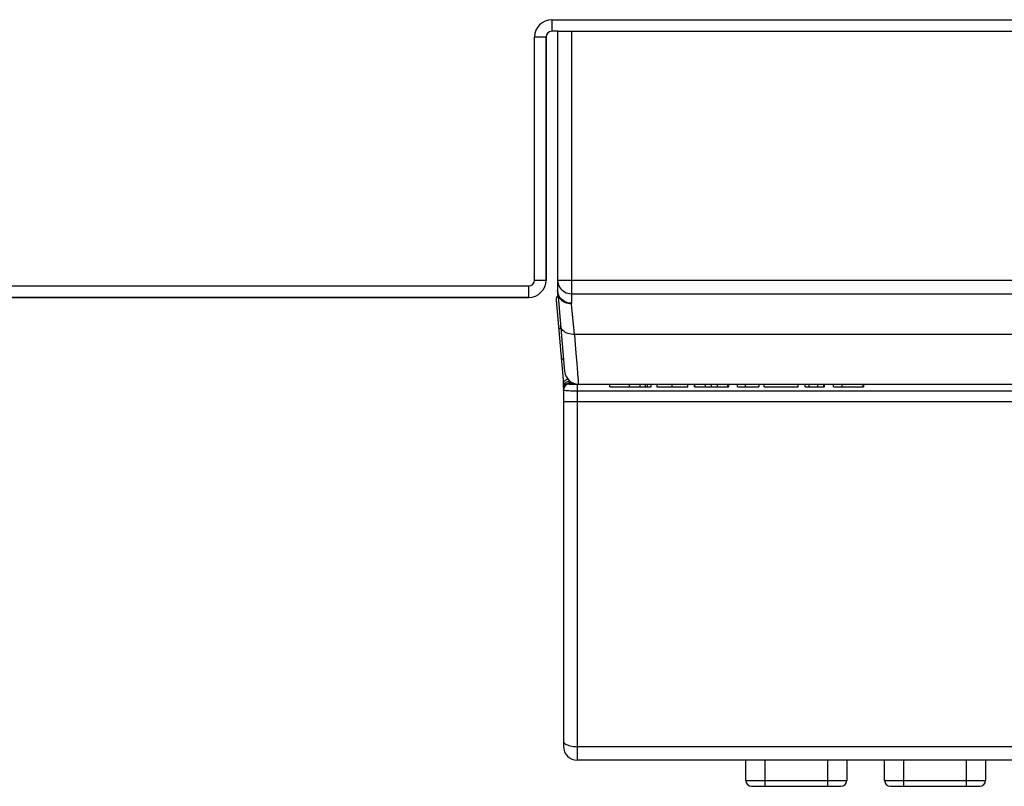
# Model space of a CAD drawing. Header units: millimetres. Extents: x 0 to 1574, y -402 to 1216.
# Tile 3 of 89: x 593 to 678, y -397 to -330. Entities that reach past the tile are written whole.
import ezdxf

# ---------------------------------------------------------------- set-up
doc = ezdxf.new("R2010")
doc.units = ezdxf.units.MM
doc.header["$LTSCALE"] = 65.395
for name, color, linetype in [('BUUTTON_00_3_AM_0', 7, 'CONTINUOUS'), ('LOGO_REXROTH_3_AM_0', 7, 'CONTINUOUS'), ('MANIFOLD_SOLID_BREP_372190_AM_0', 7, 'CONTINUOUS'), ('MANIFOLD_SOLID_BREP_372810_AM_0', 7, 'CONTINUOUS'), ('OPTIONCARDS_08_00_3_AM_0', 7, 'CONTINUOUS'), ('PL_OPTIONCARD_BTM_00_3_AM_0', 7, 'CONTINUOUS'), ('PL_VFC5610_IOCAE_CONVER_3_AM_0', 7, 'CONTINUOUS'), ('X610_37_IO_BASE-20150120_3_AM_0', 7, 'CONTINUOUS')]:
    doc.layers.add(name, color=color, linetype=linetype)

msp = doc.modelspace()

# ---------------------------------------------------------------- linework, layer by layer
at = {"layer": 'BUUTTON_00_3_AM_0', "color": 7}
for p, q in [((655.579, -396.123), (655.579, -394.369)), ((657.215, -394.369), (657.215, -396.623)), ((662.67, -396.623), (662.67, -394.369)), ((664.306, -394.369), (664.306, -396.123)), ((667.579, -396.123), (667.579, -394.369)), ((669.215, -394.369), (669.215, -396.623)), ((674.67, -396.623), (674.67, -394.369)), ((676.306, -394.369), (676.306, -396.123)), ((655.579, -396.123), (664.306, -396.123)), ((656.079, -396.623), (663.806, -396.623)), ((667.579, -396.123), (676.306, -396.123)), ((668.079, -396.623), (675.806, -396.623))]:
    msp.add_line(p, q, dxfattribs=at)
for centre, start, end in [((656.079, -396.123), 180, 270), ((663.806, -396.123), 270, 360), ((668.079, -396.123), 180, 270), ((675.806, -396.123), 270, 360)]:
    msp.add_arc(centre, 0.5, start, end, dxfattribs=at)
at = {"layer": 'LOGO_REXROTH_3_AM_0', "color": 7}
for p, q in [((643.832, -362.106), (643.832, -361.869)), ((643.832, -362.106), (647.388, -362.106)), ((645.513, -362.106), (645.513, -361.869)), ((646.434, -362.106), (646.434, -361.869)), ((646.894, -362.106), (646.894, -361.869)), ((647.066, -362.106), (647.066, -361.869)), ((647.388, -362.106), (647.388, -361.869)), ((647.898, -362.106), (650.577, -362.106)), ((647.899, -361.869), (647.899, -362.106)), ((649.213, -362.106), (649.213, -361.869)), ((650.577, -362.106), (650.577, -361.869)), ((651.136, -362.106), (651.136, -361.869)), ((651.136, -362.106), (654.125, -362.106)), ((651.179, -362.106), (651.179, -361.869)), ((652.105, -362.106), (652.105, -361.869)), ((652.612, -362.106), (652.612, -361.869)), ((653.146, -362.106), (653.146, -361.869)), ((654.036, -362.106), (654.036, -361.869)), ((654.125, -362.106), (654.125, -361.869)), ((654.848, -362.106), (654.848, -361.869)), ((654.848, -362.106), (656.703, -362.106)), ((655.551, -362.106), (655.551, -361.869)), ((656.703, -361.869), (656.703, -362.106)), ((657.161, -362.106), (657.161, -361.869)), ((657.161, -362.106), (660.117, -362.106)), ((660.118, -362.106), (660.118, -361.869)), ((660.705, -362.106), (660.705, -361.869)), ((660.705, -362.106), (662.394, -362.106)), ((661.053, -362.106), (661.053, -361.869)), ((661.814, -362.106), (661.814, -361.869)), ((662.331, -362.106), (662.331, -361.869)), ((662.394, -362.106), (662.394, -361.869)), ((663.162, -362.106), (663.162, -361.869)), ((663.162, -362.106), (665.77, -362.106)), ((663.92, -362.106), (663.92, -361.869)), ((665.731, -362.106), (665.731, -361.869)), ((665.77, -361.869), (665.77, -362.106))]:
    msp.add_line(p, q, dxfattribs=at)
at = {"layer": 'MANIFOLD_SOLID_BREP_372190_AM_0', "color": 7}
for p, q in [((638.308, -352.869), (638.308, -331.869)), ((639.327, -331.369), (638.808, -331.369)), ((460.851, -354.369), (636.808, -354.369))]:
    msp.add_line(p, q, dxfattribs=at)
for centre, radius, start, end in [((638.808, -331.869), 0.5, 90, 180), ((636.808, -352.869), 1.5, 270, 360)]:
    msp.add_arc(centre, radius, start, end, dxfattribs=at)
at = {"layer": 'MANIFOLD_SOLID_BREP_372810_AM_0', "color": 7}
for p, q in [((638.808, -330.369), (753.808, -330.369)), ((638.808, -330.369), (638.808, -331.369)), ((638.308, -331.869), (637.308, -331.869)), ((637.308, -352.869), (637.308, -331.869)), ((638.308, -331.869), (638.308, -352.869)), ((639.327, -331.369), (638.808, -331.369)), ((637.308, -352.869), (638.308, -352.869)), ((460.851, -353.369), (636.808, -353.369)), ((636.808, -354.369), (636.808, -353.369)), ((636.808, -354.369), (460.851, -354.369))]:
    msp.add_line(p, q, dxfattribs=at)
for centre, radius, start, end in [((638.808, -331.869), 1.5, 90, 180), ((638.808, -331.869), 0.5, 90, 180), ((636.808, -352.869), 1.5, 270, 360), ((636.808, -352.869), 0.5, 270, 360)]:
    msp.add_arc(centre, radius, start, end, dxfattribs=at)
at = {"layer": 'OPTIONCARDS_08_00_3_AM_0', "color": 7}
for p, q in [((639.811, -363.369), (728.563, -363.369)), ((639.811, -363.369), (639.811, -393.169)), ((641.011, -363.369), (641.011, -394.369)), ((727.363, -393.202), (641.011, -393.202)), ((727.363, -394.369), (641.011, -394.369))]:
    msp.add_line(p, q, dxfattribs=at)
msp.add_lwpolyline([(639.811, -392.702), (639.822, -392.768), (639.852, -392.831), (639.9, -392.891), (639.966, -392.948), (640.05, -393.001), (640.15, -393.05), (640.266, -393.094), (640.397, -393.131), (640.539, -393.161), (640.69, -393.183), (640.848, -393.197), (641.011, -393.202)], dxfattribs=at)
msp.add_arc((641.011, -393.169), 1.2, 180, 270, dxfattribs=at)
at = {"layer": 'PL_OPTIONCARD_BTM_00_3_AM_0', "color": 7}
for p, q in [((639.174, -354.612), (639.806, -361.837)), ((640.311, -361.616), (640.311, -361.869)), ((640.655, -361.778), (640.311, -361.778)), ((639.811, -362.088), (639.811, -363.369)), ((640.311, -361.869), (642.808, -361.869)), ((641.011, -361.869), (641.011, -363.369)), ((727.363, -362.481), (641.011, -362.481)), ((639.811, -363.369), (728.563, -363.369))]:
    msp.add_line(p, q, dxfattribs=at)
for points in [[(639.588, -357.041), (639.544, -357.053), (639.492, -357.071), (639.45, -357.091), (639.42, -357.11), (639.401, -357.13), (639.396, -357.15)], [(639.625, -359.767), (639.63, -359.749), (639.647, -359.73), (639.675, -359.711), (639.713, -359.692), (639.762, -359.674), (639.817, -359.658)], [(639.806, -361.83), (639.809, -361.767), (639.826, -361.704), (639.855, -361.644), (639.895, -361.588), (639.946, -361.538), (640.006, -361.494), (640.073, -361.459), (640.147, -361.432), (640.18, -361.425)], [(640.311, -361.653), (640.233, -361.659), (640.157, -361.675), (640.087, -361.7), (640.022, -361.733), (639.963, -361.776), (639.912, -361.827), (639.869, -361.885), (639.838, -361.949), (639.818, -362.018), (639.811, -362.088)], [(639.811, -362.233), (639.817, -362.161), (639.836, -362.092), (639.866, -362.026), (639.907, -361.965), (639.958, -361.911), (640.017, -361.865), (640.084, -361.828), (640.157, -361.8)], [(640.157, -361.8), (640.233, -361.784), (640.311, -361.778)], [(640.311, -361.616), (640.311, -361.577), (640.31, -361.563)], [(641.011, -362.481), (640.855, -362.48), (640.701, -362.477), (640.552, -362.473), (640.412, -362.466), (640.282, -362.458), (640.164, -362.448), (640.06, -362.437), (639.973, -362.425), (639.903, -362.412), (639.853, -362.398), (639.822, -362.384), (639.811, -362.369)]]:
    msp.add_lwpolyline(points, dxfattribs=at)
for centre, radius, start, end in [((639.672, -354.569), 0.5, 131.95349, 185), ((633.811, -362.088), 6, 359.99991, 2.46564), ((640.311, -362.369), 0.5, 90, 180)]:
    msp.add_arc(centre, radius, start, end, dxfattribs=at)
at = {"layer": 'PL_VFC5610_IOCAE_CONVER_3_AM_0', "color": 7}
msp.add_arc((640.808, -353.782), 1.5, 179.89023, 185, dxfattribs=at)
at = {"layer": 'X610_37_IO_BASE-20150120_3_AM_0', "color": 7}
for p, q in [((639.308, -331.369), (639.308, -353.76)), ((639.327, -331.369), (755.308, -331.369)), ((640.508, -331.369), (640.509, -354.871)), ((639.308, -352.886), (728.11, -352.886)), ((639.316, -353.934), (639.914, -360.773)), ((640.508, -354.057), (728.11, -354.057)), ((640.764, -357.569), (640.623, -356.094)), ((640.764, -357.569), (640.836, -358.436)), ((640.836, -358.436), (640.895, -359.185)), ((640.895, -359.185), (640.964, -360.085)), ((640.964, -360.085), (641.024, -360.899)), ((641.024, -360.899), (641.055, -361.299)), ((641.055, -361.299), (641.072, -361.506)), ((641.072, -361.506), (641.086, -361.663)), ((641.11, -361.869), (727.507, -361.869))]:
    msp.add_line(p, q, dxfattribs=at)
for points in [[(639.308, -352.886), (639.318, -353.039), (639.349, -353.189), (639.4, -353.334), (639.469, -353.471), (639.556, -353.599), (639.66, -353.714), (639.778, -353.815), (639.908, -353.9), (640.049, -353.967), (640.197, -354.017), (640.351, -354.046), (640.508, -354.056)], [(639.352, -354.056), (639.319, -353.908), (639.308, -353.76)], [(640.511, -354.935), (640.365, -354.929), (640.219, -354.906), (640.075, -354.865), (639.939, -354.809), (639.816, -354.74), (639.705, -354.659), (639.604, -354.565), (639.515, -354.459), (639.439, -354.339), (639.379, -354.209), (639.338, -354.073), (639.316, -353.934)], [(640.509, -354.871), (640.356, -354.862), (640.202, -354.834), (640.052, -354.787), (639.91, -354.723), (639.783, -354.645), (639.669, -354.554), (639.567, -354.45), (639.48, -354.332), (639.406, -354.199), (639.352, -354.056)], [(640.51, -354.907), (640.51, -354.886), (640.509, -354.875), (640.509, -354.864)], [(640.511, -354.929), (640.51, -354.918), (640.51, -354.907)], [(640.623, -356.094), (640.544, -355.279), (640.511, -354.929)], [(728.002, -357.569), (640.614, -357.569), (640.466, -357.555), (640.323, -357.529), (640.186, -357.489), (640.06, -357.437), (639.944, -357.374), (639.841, -357.301), (639.753, -357.219), (639.68, -357.129), (639.625, -357.032), (639.587, -356.93), (639.569, -356.825)], [(641.086, -361.663), (641.092, -361.725), (641.098, -361.775), (641.102, -361.816), (641.106, -361.845), (641.108, -361.863), (641.11, -361.869)]]:
    msp.add_lwpolyline(points, dxfattribs=at)
for centre, radius, start, end in [((641.308, -353.76), 2, 180, 185.00284), ((641.11, -360.669), 1.2, 185, 269.99999)]:
    msp.add_arc(centre, radius, start, end, dxfattribs=at)

doc.saveas('drawing.dxf')
